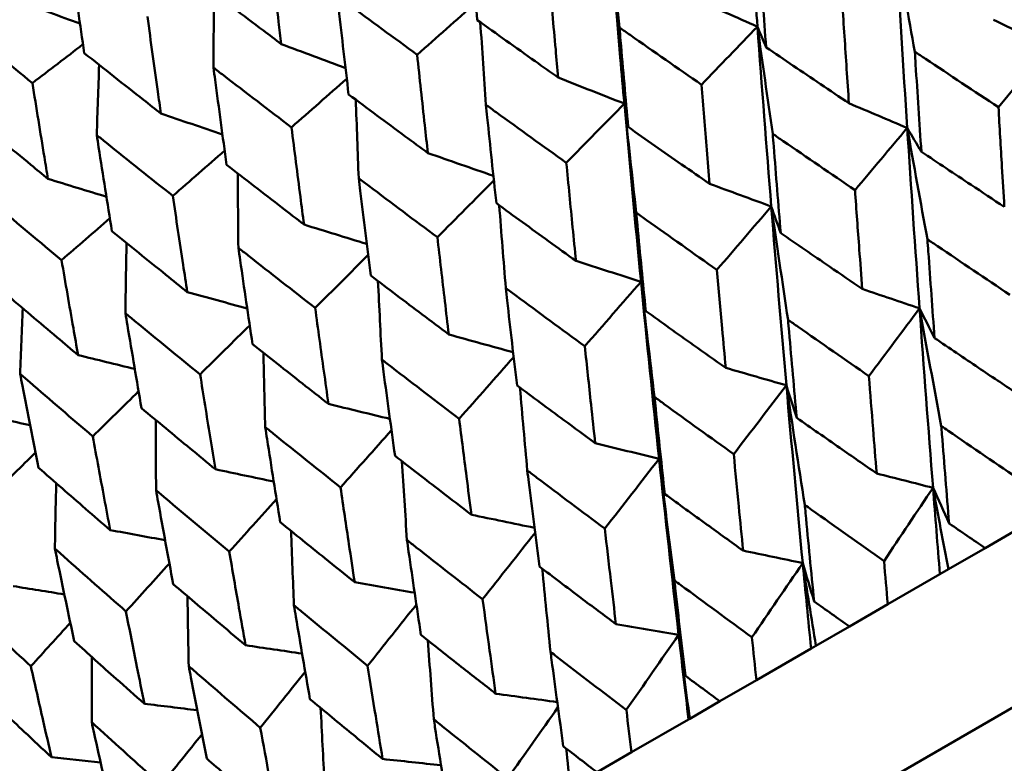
# Model space of a CAD drawing. Header units: millimetres. Extents: x 626 to 2725, y 57 to 2097.
# Tile 49 of 133: x 883.07 to 889.56, y 258.75 to 263.65. Entities that reach past the tile are written whole.
import ezdxf

# ---------------------------------------------------------------- set-up
doc = ezdxf.new("R2010")
doc.units = ezdxf.units.MM
doc.header["$LTSCALE"] = 10
doc.layers.add('Widoczne (ISO)', color=7, linetype='Continuous', lineweight=50)

msp = doc.modelspace()

# ---------------------------------------------------------------- linework, layer by layer
at = {"layer": 'Widoczne (ISO)'}
for p, q in [((914.9312, 273.7383), (883.7543, 255.7383)), ((889.4305, 260.1702), (889.6942, 260.3224)), ((889.4305, 260.1702), (889.1883, 260.0303)), ((889.1329, 259.9983), (888.7888, 259.7997)), ((889.1883, 260.0303), (889.1329, 259.9983)), ((888.5361, 259.6538), (888.7888, 259.7997)), ((888.5361, 259.6538), (888.3153, 259.5263)), ((888.2836, 259.508), (887.923, 259.2998)), ((888.3153, 259.5263), (888.2836, 259.508)), ((887.6824, 259.1609), (887.923, 259.2998)), ((887.6824, 259.1609), (887.4839, 259.0463)), ((887.476, 259.0417), (887.1004, 258.8249)), ((887.4839, 259.0463), (887.476, 259.0417)), ((886.8727, 258.6934), (887.1004, 258.8249))]:
    msp.add_line(p, q, dxfattribs=at)
msp.add_circle((880.3266, 297.6753), 50, dxfattribs=at)
for points, knots in [([(887.8479, 264.7932), (887.8672, 264.4983), (887.8873, 264.2039), (887.9154, 263.808), (887.9227, 263.7061), (887.9302, 263.6041)], [0.3692784, 0.3692784, 0.3692784, 0.3692784, 0.4608442, 0.4608442, 0.492629, 0.492629, 0.492629, 0.492629]), ([(886.0203, 264.3021), (886.0229, 264.2744), (886.0255, 264.2467), (886.0462, 264.0285), (886.0646, 263.8382), (886.0835, 263.648)], [0.06686277, 0.06686277, 0.06686277, 0.06686277, 0.07557848, 0.07557848, 0.13558897, 0.13558897, 0.13558897, 0.13558897]), ([(886.952, 264.276), (886.9758, 263.9836), (887.0003, 263.6918), (887.0346, 263.2995), (887.0435, 263.1984), (887.0525, 263.0975)], [0.3692784, 0.3692784, 0.3692784, 0.3692784, 0.4608442, 0.4608442, 0.492629, 0.492629, 0.492629, 0.492629]), ([(884.7911, 263.4899), (884.7853, 263.5386), (884.7794, 263.5873), (884.7537, 263.8025), (884.7341, 263.9691), (884.7148, 264.1359)], [0.04598621, 0.04598621, 0.04598621, 0.04598621, 0.06155279, 0.06155279, 0.11473062, 0.11473062, 0.11473062, 0.11473062]), ([(887.939, 264.1285), (887.941, 264.1001), (887.943, 264.0718), (887.9587, 263.8515), (887.9727, 263.6597), (887.987, 263.4681)], [0.07138254, 0.07138254, 0.07138254, 0.07138254, 0.08018544, 0.08018544, 0.13983561, 0.13983561, 0.13983561, 0.13983561]), ([(883.3998, 264.0681), (883.4035, 264.042), (883.4072, 264.0159), (883.4377, 263.8031), (883.465, 263.6166), (883.4928, 263.4303)], [0.06241522, 0.06241522, 0.06241522, 0.06241522, 0.0708546, 0.0708546, 0.13127416, 0.13127416, 0.13127416, 0.13127416]), ([(886.617, 263.2685), (886.6113, 263.3304), (886.6056, 263.3923), (886.5857, 263.6101), (886.5718, 263.766), (886.558, 263.922)], [0.04208868, 0.04208868, 0.04208868, 0.04208868, 0.06158988, 0.06158988, 0.11059803, 0.11059803, 0.11059803, 0.11059803]), ([(884.2732, 263.8809), (884.4063, 263.7799), (884.5398, 263.679), (884.7127, 263.5489), (884.7519, 263.5194), (884.7911, 263.4899)], [0.00838421, 0.00838421, 0.00838421, 0.00838421, 0.06155515, 0.06155515, 0.07712864, 0.07712864, 0.07712864, 0.07712864]), ([(885.1605, 263.8057), (885.1636, 263.7783), (885.1667, 263.7509), (885.1911, 263.5348), (885.2129, 263.3464), (885.2351, 263.1582)], [0.06686277, 0.06686277, 0.06686277, 0.06686277, 0.07557848, 0.07557848, 0.13558897, 0.13558897, 0.13558897, 0.13558897]), ([(885.6871, 263.4192), (885.5334, 263.5314), (885.3801, 263.6439), (885.205, 263.7729), (885.1828, 263.7893), (885.1605, 263.8057)], [0.01556037, 0.01556037, 0.01556037, 0.01556037, 0.07555527, 0.07555527, 0.08428623, 0.08428623, 0.08428623, 0.08428623]), ([(888.533, 263.0996), (888.5279, 263.1748), (888.5228, 263.25), (888.5082, 263.4695), (888.4987, 263.6138), (888.4894, 263.7582)], [0.03825175, 0.03825175, 0.03825175, 0.03825175, 0.06160817, 0.06160817, 0.10638617, 0.10638617, 0.10638617, 0.10638617]), ([(883.1509, 263.2329), (883.0053, 263.3511), (882.8602, 263.4696), (882.6953, 263.6049), (882.6751, 263.6215), (882.6549, 263.6381)], [0.01044349, 0.01044349, 0.01044349, 0.01044349, 0.07085106, 0.07085106, 0.07930241, 0.07930241, 0.07930241, 0.07930241]), ([(883.998, 263.032), (883.9911, 263.0801), (883.9843, 263.1283), (883.9544, 263.341), (883.9315, 263.5057), (883.9091, 263.6707)], [0.04598621, 0.04598621, 0.04598621, 0.04598621, 0.06155279, 0.06155279, 0.11473062, 0.11473062, 0.11473062, 0.11473062]), ([(886.0835, 263.648), (886.2103, 263.5573), (886.3374, 263.4668), (886.5155, 263.3404), (886.5663, 263.3044), (886.617, 263.2685)], [0.01259731, 0.01259731, 0.01259731, 0.01259731, 0.06159863, 0.06159863, 0.08110666, 0.08110666, 0.08110666, 0.08110666]), ([(887.0203, 263.598), (887.0227, 263.57), (887.0252, 263.5419), (887.0441, 263.3235), (887.061, 263.1334), (887.0782, 262.9435)], [0.07138254, 0.07138254, 0.07138254, 0.07138254, 0.08018544, 0.08018544, 0.13983561, 0.13983561, 0.13983561, 0.13983561]), ([(887.561, 263.2222), (887.4036, 263.3311), (887.2466, 263.4402), (887.0667, 263.5657), (887.0435, 263.5819), (887.0203, 263.598)], [0.02053386, 0.02053386, 0.02053386, 0.02053386, 0.08016461, 0.08016461, 0.08898694, 0.08898694, 0.08898694, 0.08898694]), ([(883.4928, 263.4303), (883.6226, 263.3274), (883.7527, 263.2246), (883.9214, 263.092), (883.9597, 263.062), (883.998, 263.032)], [0.00838421, 0.00838421, 0.00838421, 0.00838421, 0.06155515, 0.06155515, 0.07712864, 0.07712864, 0.07712864, 0.07712864]), ([(887.987, 263.4681), (888.1063, 263.3873), (888.2258, 263.3065), (888.408, 263.1837), (888.4705, 263.1417), (888.533, 263.0996)], [0.01681985, 0.01681985, 0.01681985, 0.01681985, 0.06159108, 0.06159108, 0.08495433, 0.08495433, 0.08495433, 0.08495433]), ([(888.9672, 263.4392), (888.969, 263.4112), (888.9707, 263.3832), (888.9848, 263.1633), (888.9975, 262.9717), (889.0104, 262.7802)], [0.07597559, 0.07597559, 0.07597559, 0.07597559, 0.08464777, 0.08464777, 0.14401425, 0.14401425, 0.14401425, 0.14401425]), ([(889.5186, 263.0736), (889.3579, 263.1797), (889.1976, 263.286), (889.0141, 263.408), (888.9906, 263.4236), (888.9672, 263.4392)], [0.02530969, 0.02530969, 0.02530969, 0.02530969, 0.08465152, 0.08465152, 0.09334823, 0.09334823, 0.09334823, 0.09334823]), ([(885.7573, 262.7721), (885.7505, 262.8334), (885.7437, 262.8947), (885.7201, 263.1103), (885.7035, 263.2647), (885.6871, 263.4192)], [0.04208868, 0.04208868, 0.04208868, 0.04208868, 0.06158988, 0.06158988, 0.11059803, 0.11059803, 0.11059803, 0.11059803]), ([(884.3443, 263.3345), (884.3479, 263.3074), (884.3515, 263.2802), (884.38, 263.0666), (884.4054, 262.8802), (884.4312, 262.6941)], [0.06686277, 0.06686277, 0.06686277, 0.06686277, 0.07557848, 0.07557848, 0.13558897, 0.13558897, 0.13558897, 0.13558897]), ([(884.8588, 262.941), (884.7086, 263.0552), (884.5589, 263.1697), (884.3878, 263.3011), (884.366, 263.3178), (884.3443, 263.3345)], [0.01556037, 0.01556037, 0.01556037, 0.01556037, 0.07555527, 0.07555527, 0.08428623, 0.08428623, 0.08428623, 0.08428623]), ([(883.2531, 262.602), (883.2452, 262.6495), (883.2374, 262.6971), (883.203, 262.9072), (883.1767, 263.0699), (883.1509, 263.2329)], [0.04598621, 0.04598621, 0.04598621, 0.04598621, 0.06155279, 0.06155279, 0.11473062, 0.11473062, 0.11473062, 0.11473062]), ([(887.6143, 262.5692), (887.6081, 262.6437), (887.6019, 262.7183), (887.584, 262.9359), (887.5724, 263.079), (887.561, 263.2222)], [0.03825175, 0.03825175, 0.03825175, 0.03825175, 0.06160817, 0.06160817, 0.10638617, 0.10638617, 0.10638617, 0.10638617]), ([(885.2351, 263.1582), (885.3592, 263.0659), (885.4836, 262.9738), (885.6579, 262.8452), (885.7076, 262.8086), (885.7573, 262.7721)], [0.01259731, 0.01259731, 0.01259731, 0.01259731, 0.06159863, 0.06159863, 0.08110666, 0.08110666, 0.08110666, 0.08110666]), ([(886.14, 263.0898), (886.1429, 263.062), (886.1458, 263.0342), (886.1683, 262.8179), (886.1884, 262.6296), (886.2088, 262.4415)], [0.07138254, 0.07138254, 0.07138254, 0.07138254, 0.08018544, 0.08018544, 0.13983561, 0.13983561, 0.13983561, 0.13983561]), ([(886.6701, 262.7078), (886.5157, 262.8185), (886.3618, 262.9294), (886.1855, 263.0569), (886.1627, 263.0734), (886.14, 263.0898)], [0.02053386, 0.02053386, 0.02053386, 0.02053386, 0.08016461, 0.08016461, 0.08898694, 0.08898694, 0.08898694, 0.08898694]), ([(889.557, 262.4175), (889.5518, 262.5051), (889.5465, 262.5926), (889.5337, 262.8113), (889.5261, 262.9424), (889.5186, 263.0736)], [0.03448054, 0.03448054, 0.03448054, 0.03448054, 0.06157222, 0.06157222, 0.10209717, 0.10209717, 0.10209717, 0.10209717]), ([(882.7616, 263.0081), (882.8878, 262.9031), (883.0144, 262.7984), (883.1786, 262.6632), (883.2158, 262.6325), (883.2531, 262.602)], [0.00838421, 0.00838421, 0.00838421, 0.00838421, 0.06155515, 0.06155515, 0.07712864, 0.07712864, 0.07712864, 0.07712864]), ([(884.9411, 262.3008), (884.9331, 262.3615), (884.9252, 262.4222), (884.8976, 262.6354), (884.8781, 262.7881), (884.8588, 262.941)], [0.04208868, 0.04208868, 0.04208868, 0.04208868, 0.06158988, 0.06158988, 0.11059803, 0.11059803, 0.11059803, 0.11059803]), ([(887.0782, 262.9435), (887.1953, 262.8613), (887.3126, 262.7793), (887.4915, 262.6546), (887.5529, 262.6119), (887.6143, 262.5692)], [0.01681985, 0.01681985, 0.01681985, 0.01681985, 0.06159108, 0.06159108, 0.08495433, 0.08495433, 0.08495433, 0.08495433]), ([(883.5749, 262.8902), (883.5791, 262.8635), (883.5832, 262.8367), (883.6161, 262.6255), (883.6453, 262.4414), (883.6749, 262.2575)], [0.06686277, 0.06686277, 0.06686277, 0.06686277, 0.07557848, 0.07557848, 0.13558897, 0.13558897, 0.13558897, 0.13558897]), ([(884.0765, 262.4893), (883.93, 262.6057), (883.784, 262.7223), (883.6173, 262.8562), (883.5961, 262.8732), (883.5749, 262.8902)], [0.01556037, 0.01556037, 0.01556037, 0.01556037, 0.07555527, 0.07555527, 0.08428623, 0.08428623, 0.08428623, 0.08428623]), ([(888.0306, 262.8985), (888.0328, 262.8707), (888.035, 262.8429), (888.0522, 262.6248), (888.0675, 262.4348), (888.0832, 262.2449)], [0.07597559, 0.07597559, 0.07597559, 0.07597559, 0.08464777, 0.08464777, 0.14401425, 0.14401425, 0.14401425, 0.14401425]), ([(888.5729, 262.5276), (888.4148, 262.6352), (888.2571, 262.743), (888.0767, 262.8668), (888.0536, 262.8826), (888.0306, 262.8985)], [0.02530969, 0.02530969, 0.02530969, 0.02530969, 0.08465152, 0.08465152, 0.09334823, 0.09334823, 0.09334823, 0.09334823]), ([(889.0104, 262.7802), (889.1193, 262.7076), (889.2284, 262.6351), (889.4107, 262.5143), (889.4838, 262.4659), (889.557, 262.4175)], [0.02104899, 0.02104899, 0.02104899, 0.02104899, 0.0615671, 0.0615671, 0.08866561, 0.08866561, 0.08866561, 0.08866561]), ([(884.4312, 262.6941), (884.5524, 262.6001), (884.6738, 262.5063), (884.844, 262.3753), (884.8925, 262.3381), (884.9411, 262.3008)], [0.01259731, 0.01259731, 0.01259731, 0.01259731, 0.06159863, 0.06159863, 0.08110666, 0.08110666, 0.08110666, 0.08110666]), ([(886.734, 262.061), (886.7266, 262.1348), (886.7191, 262.2086), (886.6977, 262.4242), (886.6838, 262.5659), (886.6701, 262.7078)], [0.03825175, 0.03825175, 0.03825175, 0.03825175, 0.06160817, 0.06160817, 0.10638617, 0.10638617, 0.10638617, 0.10638617]), ([(885.3016, 262.6058), (885.305, 262.5782), (885.3084, 262.5507), (885.3349, 262.3366), (885.3583, 262.1504), (885.3822, 261.9643)], [0.07138254, 0.07138254, 0.07138254, 0.07138254, 0.08018544, 0.08018544, 0.13983561, 0.13983561, 0.13983561, 0.13983561]), ([(885.8201, 262.2171), (885.6691, 262.3297), (885.5185, 262.4425), (885.3461, 262.5723), (885.3238, 262.589), (885.3016, 262.6058)], [0.02053386, 0.02053386, 0.02053386, 0.02053386, 0.08016461, 0.08016461, 0.08898694, 0.08898694, 0.08898694, 0.08898694]), ([(888.6205, 261.8768), (888.614, 261.9636), (888.6075, 262.0505), (888.5916, 262.2674), (888.5821, 262.3975), (888.5729, 262.5276)], [0.03448054, 0.03448054, 0.03448054, 0.03448054, 0.06157222, 0.06157222, 0.10209717, 0.10209717, 0.10209717, 0.10209717]), ([(883.3432, 262.066), (883.2007, 262.1846), (883.0587, 262.3036), (882.8965, 262.4401), (882.8759, 262.4574), (882.8553, 262.4748)], [0.01556037, 0.01556037, 0.01556037, 0.01556037, 0.07555527, 0.07555527, 0.08428623, 0.08428623, 0.08428623, 0.08428623]), ([(884.1717, 261.8566), (884.1625, 261.9166), (884.1533, 261.9765), (884.1214, 262.1873), (884.0988, 262.3382), (884.0765, 262.4893)], [0.04208868, 0.04208868, 0.04208868, 0.04208868, 0.06158988, 0.06158988, 0.11059803, 0.11059803, 0.11059803, 0.11059803]), ([(886.2088, 262.4415), (886.3235, 262.358), (886.4384, 262.2745), (886.6137, 262.1478), (886.6738, 262.1044), (886.734, 262.061)], [0.01681985, 0.01681985, 0.01681985, 0.01681985, 0.06159108, 0.06159108, 0.08495433, 0.08495433, 0.08495433, 0.08495433]), ([(887.1306, 262.3789), (887.1333, 262.3513), (887.1359, 262.3238), (887.1565, 262.1077), (887.1749, 261.9194), (887.1936, 261.7313)], [0.07597559, 0.07597559, 0.07597559, 0.07597559, 0.08464777, 0.08464777, 0.14401425, 0.14401425, 0.14401425, 0.14401425]), ([(887.6628, 262.0022), (887.5077, 262.1115), (887.3529, 262.221), (887.1759, 262.3467), (887.1533, 262.3628), (887.1306, 262.3789)], [0.02530969, 0.02530969, 0.02530969, 0.02530969, 0.08465152, 0.08465152, 0.09334823, 0.09334823, 0.09334823, 0.09334823]), ([(883.6749, 262.2575), (883.7929, 262.1617), (883.9112, 262.066), (884.0771, 261.9325), (884.1244, 261.8946), (884.1717, 261.8566)], [0.01259731, 0.01259731, 0.01259731, 0.01259731, 0.06159863, 0.06159863, 0.08110666, 0.08110666, 0.08110666, 0.08110666]), ([(885.8956, 261.5769), (885.8868, 261.65), (885.8781, 261.7231), (885.8527, 261.9363), (885.8363, 262.0767), (885.8201, 262.2171)], [0.03825175, 0.03825175, 0.03825175, 0.03825175, 0.06160817, 0.06160817, 0.10638617, 0.10638617, 0.10638617, 0.10638617]), ([(888.0832, 262.2449), (888.1902, 262.1712), (888.2975, 262.0976), (888.4766, 261.975), (888.5485, 261.9258), (888.6205, 261.8768)], [0.02104899, 0.02104899, 0.02104899, 0.02104899, 0.0615671, 0.0615671, 0.08866561, 0.08866561, 0.08866561, 0.08866561]), ([(889.0502, 262.2038), (889.0521, 262.177), (889.054, 262.1502), (889.0695, 261.933), (889.0834, 261.7429), (889.0976, 261.5529)], [0.0806421, 0.0806421, 0.0806421, 0.0806421, 0.08897282, 0.08897282, 0.14811965, 0.14811965, 0.14811965, 0.14811965]), ([(889.5927, 261.8387), (889.4339, 261.9451), (889.2755, 262.0517), (889.095, 262.1736), (889.0726, 262.1887), (889.0502, 262.2038)], [0.02983351, 0.02983351, 0.02983351, 0.02983351, 0.0889495, 0.0889495, 0.09731113, 0.09731113, 0.09731113, 0.09731113]), ([(884.5084, 262.1478), (884.5124, 262.1206), (884.5163, 262.0934), (884.5469, 261.8817), (884.5741, 261.6976), (884.6017, 261.5137)], [0.07138254, 0.07138254, 0.07138254, 0.07138254, 0.08018544, 0.08018544, 0.13983561, 0.13983561, 0.13983561, 0.13983561]), ([(885.0145, 261.752), (884.867, 261.8666), (884.72, 261.9815), (884.5518, 262.1137), (884.5301, 262.1308), (884.5084, 262.1478)], [0.02053386, 0.02053386, 0.02053386, 0.02053386, 0.08016461, 0.08016461, 0.08898694, 0.08898694, 0.08898694, 0.08898694]), ([(883.4521, 261.4412), (883.4416, 261.5004), (883.4311, 261.5596), (883.3946, 261.7677), (883.3687, 261.9167), (883.3432, 262.066)], [0.04208868, 0.04208868, 0.04208868, 0.04208868, 0.06158988, 0.06158988, 0.11059803, 0.11059803, 0.11059803, 0.11059803]), ([(887.7205, 261.3572), (887.7126, 261.4432), (887.7048, 261.5293), (887.6855, 261.7443), (887.6741, 261.8732), (887.6628, 262.0022)], [0.03448054, 0.03448054, 0.03448054, 0.03448054, 0.06157222, 0.06157222, 0.10209717, 0.10209717, 0.10209717, 0.10209717]), ([(885.3822, 261.9643), (885.4943, 261.8792), (885.6066, 261.7943), (885.778, 261.6653), (885.8368, 261.6211), (885.8956, 261.5769)], [0.01681985, 0.01681985, 0.01681985, 0.01681985, 0.06159108, 0.06159108, 0.08495433, 0.08495433, 0.08495433, 0.08495433]), ([(886.2709, 261.8825), (886.274, 261.8552), (886.2771, 261.828), (886.3014, 261.6141), (886.3231, 261.4276), (886.3451, 261.2415)], [0.07597559, 0.07597559, 0.07597559, 0.07597559, 0.08464777, 0.08464777, 0.14401425, 0.14401425, 0.14401425, 0.14401425]), ([(886.792, 261.4994), (886.6401, 261.6106), (886.4885, 261.7219), (886.3152, 261.8498), (886.293, 261.8661), (886.2709, 261.8825)], [0.02530969, 0.02530969, 0.02530969, 0.02530969, 0.08465152, 0.08465152, 0.09334823, 0.09334823, 0.09334823, 0.09334823]), ([(882.9693, 261.8501), (883.0839, 261.7523), (883.1989, 261.6548), (883.3601, 261.5186), (883.4061, 261.4799), (883.4521, 261.4412)], [0.01259731, 0.01259731, 0.01259731, 0.01259731, 0.06159863, 0.06159863, 0.08110666, 0.08110666, 0.08110666, 0.08110666]), ([(885.1024, 261.119), (885.0922, 261.1912), (885.082, 261.2635), (885.0525, 261.4743), (885.0334, 261.6131), (885.0145, 261.752)], [0.03825175, 0.03825175, 0.03825175, 0.03825175, 0.06160817, 0.06160817, 0.10638617, 0.10638617, 0.10638617, 0.10638617]), ([(883.7636, 261.7178), (883.7681, 261.6909), (883.7726, 261.664), (883.8077, 261.4549), (883.8388, 261.273), (883.8703, 261.0914)], [0.07138254, 0.07138254, 0.07138254, 0.07138254, 0.08018544, 0.08018544, 0.13983561, 0.13983561, 0.13983561, 0.13983561]), ([(884.2564, 261.3143), (884.1127, 261.4311), (883.9696, 261.5483), (883.8058, 261.683), (883.7847, 261.7004), (883.7636, 261.7178)], [0.02053386, 0.02053386, 0.02053386, 0.02053386, 0.08016461, 0.08016461, 0.08898694, 0.08898694, 0.08898694, 0.08898694]), ([(887.1936, 261.7313), (887.2986, 261.6564), (887.4037, 261.5816), (887.5794, 261.457), (887.6499, 261.4071), (887.7205, 261.3572)], [0.02104899, 0.02104899, 0.02104899, 0.02104899, 0.0615671, 0.0615671, 0.08866561, 0.08866561, 0.08866561, 0.08866561]), ([(888.1315, 261.6734), (888.1338, 261.6468), (888.1361, 261.6202), (888.1548, 261.4049), (888.1716, 261.2164), (888.1887, 261.0281)], [0.0806421, 0.0806421, 0.0806421, 0.0806421, 0.08897282, 0.08897282, 0.14811965, 0.14811965, 0.14811965, 0.14811965]), ([(888.6644, 261.3028), (888.5084, 261.4108), (888.3527, 261.519), (888.1754, 261.6427), (888.1535, 261.658), (888.1315, 261.6734)], [0.02983351, 0.02983351, 0.02983351, 0.02983351, 0.0889495, 0.0889495, 0.09731113, 0.09731113, 0.09731113, 0.09731113]), ([(889.0976, 261.5529), (889.1942, 261.4876), (889.2909, 261.4224), (889.47, 261.302), (889.5522, 261.2468), (889.6346, 261.1917)], [0.02528165, 0.02528165, 0.02528165, 0.02528165, 0.06150593, 0.06150593, 0.09223152, 0.09223152, 0.09223152, 0.09223152]), ([(884.6017, 261.5137), (884.711, 261.427), (884.8205, 261.3405), (884.9876, 261.209), (885.045, 261.164), (885.1024, 261.119)], [0.01681985, 0.01681985, 0.01681985, 0.01681985, 0.06159108, 0.06159108, 0.08495433, 0.08495433, 0.08495433, 0.08495433]), ([(886.8607, 260.8608), (886.8514, 260.946), (886.8421, 261.0312), (886.8191, 261.244), (886.8055, 261.3717), (886.792, 261.4994)], [0.03448054, 0.03448054, 0.03448054, 0.03448054, 0.06157222, 0.06157222, 0.10209717, 0.10209717, 0.10209717, 0.10209717]), ([(885.4547, 261.4113), (885.4583, 261.3843), (885.4619, 261.3573), (885.4903, 261.1457), (885.5155, 260.9614), (885.5411, 260.7772)], [0.07597559, 0.07597559, 0.07597559, 0.07597559, 0.08464777, 0.08464777, 0.14401425, 0.14401425, 0.14401425, 0.14401425]), ([(885.9639, 261.0213), (885.8154, 261.1344), (885.6673, 261.2477), (885.4979, 261.378), (885.4763, 261.3946), (885.4547, 261.4113)], [0.02530969, 0.02530969, 0.02530969, 0.02530969, 0.08465152, 0.08465152, 0.09334823, 0.09334823, 0.09334823, 0.09334823]), ([(883.07, 261.3173), (883.0751, 261.2908), (883.0802, 261.2642), (883.12, 261.0579), (883.1553, 260.8784), (883.191, 260.6992)], [0.07138254, 0.07138254, 0.07138254, 0.07138254, 0.08018544, 0.08018544, 0.13983561, 0.13983561, 0.13983561, 0.13983561]), ([(883.5487, 260.9057), (883.4092, 261.0249), (883.2701, 261.1444), (883.111, 261.2819), (883.0905, 261.2996), (883.07, 261.3173)], [0.02053386, 0.02053386, 0.02053386, 0.02053386, 0.08016461, 0.08016461, 0.08898694, 0.08898694, 0.08898694, 0.08898694]), ([(884.3576, 260.6889), (884.3458, 260.7603), (884.3341, 260.8316), (884.3002, 261.04), (884.2781, 261.177), (884.2564, 261.3143)], [0.03825175, 0.03825175, 0.03825175, 0.03825175, 0.06160817, 0.06160817, 0.10638617, 0.10638617, 0.10638617, 0.10638617]), ([(888.7159, 260.6613), (888.7078, 260.7593), (888.6999, 260.8573), (888.6827, 261.0711), (888.6735, 261.1869), (888.6644, 261.3028)], [0.03078053, 0.03078053, 0.03078053, 0.03078053, 0.06149921, 0.06149921, 0.09773041, 0.09773041, 0.09773041, 0.09773041]), ([(886.3451, 261.2415), (886.4478, 261.1652), (886.5507, 261.0891), (886.7226, 260.9623), (886.7917, 260.9115), (886.8607, 260.8608)], [0.02104899, 0.02104899, 0.02104899, 0.02104899, 0.0615671, 0.0615671, 0.08866561, 0.08866561, 0.08866561, 0.08866561]), ([(887.2512, 261.1651), (887.254, 261.1388), (887.2567, 261.1125), (887.279, 260.8993), (887.2989, 260.7126), (887.3191, 260.5261)], [0.0806421, 0.0806421, 0.0806421, 0.0806421, 0.08897282, 0.08897282, 0.14811965, 0.14811965, 0.14811965, 0.14811965]), ([(887.7737, 260.7885), (887.6207, 260.8982), (887.468, 261.0082), (887.2943, 261.134), (887.2728, 261.1496), (887.2512, 261.1651)], [0.02983351, 0.02983351, 0.02983351, 0.02983351, 0.0889495, 0.0889495, 0.09731113, 0.09731113, 0.09731113, 0.09731113]), ([(883.8703, 261.0914), (883.9766, 261.003), (884.0832, 260.9148), (884.2458, 260.7807), (884.3017, 260.7348), (884.3576, 260.6889)], [0.01681985, 0.01681985, 0.01681985, 0.01681985, 0.06159108, 0.06159108, 0.08495433, 0.08495433, 0.08495433, 0.08495433]), ([(888.1887, 261.0281), (888.2835, 260.9618), (888.3785, 260.8955), (888.5542, 260.7733), (888.635, 260.7172), (888.7159, 260.6613)], [0.02528165, 0.02528165, 0.02528165, 0.02528165, 0.06150593, 0.06150593, 0.09223152, 0.09223152, 0.09223152, 0.09223152]), ([(884.6853, 260.9671), (884.6894, 260.9404), (884.6936, 260.9137), (884.7263, 260.7046), (884.7553, 260.5224), (884.7847, 260.3405)], [0.07597559, 0.07597559, 0.07597559, 0.07597559, 0.08464777, 0.08464777, 0.14401425, 0.14401425, 0.14401425, 0.14401425]), ([(885.1817, 260.5697), (885.0369, 260.685), (884.8925, 260.8004), (884.7274, 260.9331), (884.7064, 260.9501), (884.6853, 260.9671)], [0.02530969, 0.02530969, 0.02530969, 0.02530969, 0.08465152, 0.08465152, 0.09334823, 0.09334823, 0.09334823, 0.09334823]), ([(886.0445, 260.3896), (886.0336, 260.4738), (886.0227, 260.5581), (885.9957, 260.7686), (885.9797, 260.8949), (885.9639, 261.0213)], [0.03448054, 0.03448054, 0.03448054, 0.03448054, 0.06157222, 0.06157222, 0.10209717, 0.10209717, 0.10209717, 0.10209717]), ([(889.674, 260.6101), (889.5112, 260.7209), (889.3487, 260.8319), (889.1717, 260.9533), (889.1567, 260.9635), (889.1418, 260.9738)], [0.0297954, 0.0297954, 0.0297954, 0.0297954, 0.09092493, 0.09092493, 0.09655955, 0.09655955, 0.09655955, 0.09655955]), ([(889.1418, 260.9738), (889.1432, 260.9559), (889.1446, 260.9379), (889.1614, 260.7239), (889.1771, 260.5281), (889.1931, 260.3325)], [0.0853813, 0.0853813, 0.0853813, 0.0853813, 0.09097809, 0.09097809, 0.15214536, 0.15214536, 0.15214536, 0.15214536]), ([(883.664, 260.2885), (883.6506, 260.3589), (883.6373, 260.4293), (883.5987, 260.635), (883.5736, 260.7703), (883.5487, 260.9057)], [0.03825175, 0.03825175, 0.03825175, 0.03825175, 0.06160817, 0.06160817, 0.10638617, 0.10638617, 0.10638617, 0.10638617]), ([(885.5411, 260.7772), (885.6413, 260.6996), (885.7417, 260.6221), (885.9097, 260.4929), (885.9771, 260.4412), (886.0445, 260.3896)], [0.02104899, 0.02104899, 0.02104899, 0.02104899, 0.0615671, 0.0615671, 0.08866561, 0.08866561, 0.08866561, 0.08866561]), ([(887.8356, 260.153), (887.8259, 260.2501), (887.8163, 260.3472), (887.7957, 260.559), (887.7846, 260.6737), (887.7737, 260.7885)], [0.03078053, 0.03078053, 0.03078053, 0.03078053, 0.06149921, 0.06149921, 0.09773041, 0.09773041, 0.09773041, 0.09773041]), ([(883.191, 260.6992), (883.2942, 260.609), (883.3976, 260.5189), (883.5555, 260.3822), (883.6097, 260.3353), (883.664, 260.2885)], [0.01681985, 0.01681985, 0.01681985, 0.01681985, 0.06159108, 0.06159108, 0.08495433, 0.08495433, 0.08495433, 0.08495433]), ([(886.4128, 260.6811), (886.416, 260.655), (886.4193, 260.629), (886.4454, 260.418), (886.4687, 260.2332), (886.4924, 260.0488)], [0.0806421, 0.0806421, 0.0806421, 0.0806421, 0.08897282, 0.08897282, 0.14811965, 0.14811965, 0.14811965, 0.14811965]), ([(886.9239, 260.2979), (886.7742, 260.4095), (886.6249, 260.5214), (886.4549, 260.6494), (886.4339, 260.6652), (886.4128, 260.6811)], [0.02983351, 0.02983351, 0.02983351, 0.02983351, 0.0889495, 0.0889495, 0.09731113, 0.09731113, 0.09731113, 0.09731113]), ([(883.9657, 260.5516), (883.9704, 260.5253), (883.9752, 260.499), (884.0124, 260.2925), (884.0454, 260.1126), (884.0789, 259.933)], [0.07597559, 0.07597559, 0.07597559, 0.07597559, 0.08464777, 0.08464777, 0.14401425, 0.14401425, 0.14401425, 0.14401425]), ([(884.4486, 260.1465), (884.3076, 260.2639), (884.1672, 260.3817), (884.0067, 260.517), (883.9862, 260.5343), (883.9657, 260.5516)], [0.02530969, 0.02530969, 0.02530969, 0.02530969, 0.08465152, 0.08465152, 0.09334823, 0.09334823, 0.09334823, 0.09334823]), ([(885.2751, 259.9454), (885.2624, 260.0286), (885.2498, 260.1119), (885.2186, 260.32), (885.2, 260.4448), (885.1817, 260.5697)], [0.03448054, 0.03448054, 0.03448054, 0.03448054, 0.06157222, 0.06157222, 0.10209717, 0.10209717, 0.10209717, 0.10209717]), ([(887.3191, 260.5261), (887.412, 260.4586), (887.505, 260.3913), (887.6772, 260.2669), (887.7563, 260.2099), (887.8356, 260.153)], [0.02528165, 0.02528165, 0.02528165, 0.02528165, 0.06150593, 0.06150593, 0.09223152, 0.09223152, 0.09223152, 0.09223152]), ([(888.7642, 260.0848), (888.6043, 260.1973), (888.4449, 260.31), (888.2712, 260.4334), (888.2565, 260.4438), (888.2419, 260.4542)], [0.0297954, 0.0297954, 0.0297954, 0.0297954, 0.09092493, 0.09092493, 0.09655955, 0.09655955, 0.09655955, 0.09655955]), ([(888.2419, 260.4542), (888.2435, 260.4364), (888.2452, 260.4187), (888.2654, 260.2066), (888.2842, 260.0126), (888.3034, 259.8188)], [0.0853813, 0.0853813, 0.0853813, 0.0853813, 0.09097809, 0.09097809, 0.15214536, 0.15214536, 0.15214536, 0.15214536]), ([(884.7847, 260.3405), (884.8823, 260.2614), (884.9801, 260.1823), (885.1437, 260.0507), (885.2094, 259.998), (885.2751, 259.9454)], [0.02104899, 0.02104899, 0.02104899, 0.02104899, 0.0615671, 0.0615671, 0.08866561, 0.08866561, 0.08866561, 0.08866561]), ([(889.1931, 260.3325), (889.1936, 260.3322), (889.1941, 260.3318), (889.2731, 260.2777), (889.3518, 260.2239), (889.4305, 260.1702)], [0.02951568, 0.02951568, 0.02951568, 0.02951568, 0.02969929, 0.02969929, 0.05939589, 0.05939589, 0.05939589, 0.05939589]), ([(886.9972, 259.669), (886.9858, 259.765), (886.9744, 259.8611), (886.9499, 260.0707), (886.9368, 260.1843), (886.9239, 260.2979)], [0.03078053, 0.03078053, 0.03078053, 0.03078053, 0.06149921, 0.06149921, 0.09773041, 0.09773041, 0.09773041, 0.09773041]), ([(885.6196, 260.2232), (885.6234, 260.1974), (885.6271, 260.1716), (885.6573, 259.963), (885.6843, 259.7804), (885.7116, 259.598)], [0.0806421, 0.0806421, 0.0806421, 0.0806421, 0.08897282, 0.08897282, 0.14811965, 0.14811965, 0.14811965, 0.14811965]), ([(886.1184, 259.8329), (885.9723, 259.9465), (885.8265, 260.0605), (885.6607, 260.1908), (885.6402, 260.207), (885.6196, 260.2232)], [0.02983351, 0.02983351, 0.02983351, 0.02983351, 0.0889495, 0.0889495, 0.09731113, 0.09731113, 0.09731113, 0.09731113]), ([(883.2988, 260.1666), (883.3041, 260.1406), (883.3095, 260.1146), (883.3516, 259.9109), (883.3888, 259.7335), (883.4265, 259.5564)], [0.07597559, 0.07597559, 0.07597559, 0.07597559, 0.08464777, 0.08464777, 0.14401425, 0.14401425, 0.14401425, 0.14401425]), ([(883.7674, 259.7532), (883.6306, 259.873), (883.4943, 259.9932), (883.3386, 260.1313), (883.3187, 260.1489), (883.2988, 260.1666)], [0.02530969, 0.02530969, 0.02530969, 0.02530969, 0.08465152, 0.08465152, 0.09334823, 0.09334823, 0.09334823, 0.09334823]), ([(884.5556, 259.5299), (884.541, 259.6121), (884.5266, 259.6944), (884.4908, 259.8998), (884.4696, 260.0231), (884.4486, 260.1465)], [0.03448054, 0.03448054, 0.03448054, 0.03448054, 0.06157222, 0.06157222, 0.10209717, 0.10209717, 0.10209717, 0.10209717]), ([(888.7888, 259.7997), (888.7805, 259.8941), (888.7724, 259.9885), (888.7643, 260.0837), (888.7642, 260.0842), (888.7642, 260.0848)], [0, 0, 0, 0, 0.02969567, 0.02969567, 0.02988021, 0.02988021, 0.02988021, 0.02988021]), ([(886.4924, 260.0488), (886.5831, 259.9801), (886.674, 259.9115), (886.8423, 259.7849), (886.9197, 259.7269), (886.9972, 259.669)], [0.02528165, 0.02528165, 0.02528165, 0.02528165, 0.06150593, 0.06150593, 0.09223152, 0.09223152, 0.09223152, 0.09223152]), ([(884.0789, 259.933), (884.1737, 259.8523), (884.2688, 259.7717), (884.4278, 259.6374), (884.4916, 259.5836), (884.5556, 259.5299)], [0.02104899, 0.02104899, 0.02104899, 0.02104899, 0.0615671, 0.0615671, 0.08866561, 0.08866561, 0.08866561, 0.08866561]), ([(887.8935, 259.5822), (887.737, 259.6965), (887.5808, 259.8112), (887.4108, 259.9366), (887.3964, 259.9472), (887.3821, 259.9578)], [0.0297954, 0.0297954, 0.0297954, 0.0297954, 0.09092493, 0.09092493, 0.09655955, 0.09655955, 0.09655955, 0.09655955]), ([(887.3821, 259.9578), (887.3841, 259.9402), (887.3861, 259.9226), (887.4099, 259.7127), (887.4321, 259.5206), (887.4547, 259.3288)], [0.0853813, 0.0853813, 0.0853813, 0.0853813, 0.09097809, 0.09097809, 0.15214536, 0.15214536, 0.15214536, 0.15214536]), ([(883.1408, 259.3914), (883.0083, 259.5138), (882.8764, 259.6364), (882.7257, 259.7774), (882.7064, 259.7954), (882.6872, 259.8135)], [0.02530969, 0.02530969, 0.02530969, 0.02530969, 0.08465152, 0.08465152, 0.09334823, 0.09334823, 0.09334823, 0.09334823]), ([(886.204, 259.211), (886.1907, 259.306), (886.1775, 259.401), (886.1489, 259.6083), (886.1336, 259.7205), (886.1184, 259.8329)], [0.03078053, 0.03078053, 0.03078053, 0.03078053, 0.06149921, 0.06149921, 0.09773041, 0.09773041, 0.09773041, 0.09773041]), ([(888.3034, 259.8188), (888.3038, 259.8184), (888.3043, 259.8181), (888.3818, 259.763), (888.4589, 259.7084), (888.5361, 259.6538)], [0.02951568, 0.02951568, 0.02951568, 0.02951568, 0.02969929, 0.02969929, 0.05939589, 0.05939589, 0.05939589, 0.05939589]), ([(883.8887, 259.1449), (883.8722, 259.226), (883.8559, 259.3071), (883.8153, 259.5098), (883.7912, 259.6314), (883.7674, 259.7532)], [0.03448054, 0.03448054, 0.03448054, 0.03448054, 0.06157222, 0.06157222, 0.10209717, 0.10209717, 0.10209717, 0.10209717]), ([(884.8748, 259.7931), (884.879, 259.7677), (884.8833, 259.7422), (884.918, 259.5361), (884.9488, 259.3557), (884.9801, 259.1756)], [0.0806421, 0.0806421, 0.0806421, 0.0806421, 0.08897282, 0.08897282, 0.14811965, 0.14811965, 0.14811965, 0.14811965]), ([(885.3605, 259.3953), (885.2181, 259.5111), (885.0762, 259.6273), (884.9148, 259.7602), (884.8948, 259.7766), (884.8748, 259.7931)], [0.02983351, 0.02983351, 0.02983351, 0.02983351, 0.0889495, 0.0889495, 0.09731113, 0.09731113, 0.09731113, 0.09731113]), ([(883.4265, 259.5564), (883.5184, 259.4739), (883.6106, 259.3916), (883.7648, 259.2546), (883.8267, 259.1997), (883.8887, 259.1449)], [0.02104899, 0.02104899, 0.02104899, 0.02104899, 0.0615671, 0.0615671, 0.08866561, 0.08866561, 0.08866561, 0.08866561]), ([(885.7116, 259.598), (885.8001, 259.528), (885.8888, 259.4581), (886.0529, 259.3292), (886.1284, 259.2701), (886.204, 259.211)], [0.02528165, 0.02528165, 0.02528165, 0.02528165, 0.06150593, 0.06150593, 0.09223152, 0.09223152, 0.09223152, 0.09223152]), ([(887.923, 259.2998), (887.9132, 259.3933), (887.9034, 259.4868), (887.8937, 259.581), (887.8936, 259.5816), (887.8935, 259.5822)], [0, 0, 0, 0, 0.02969567, 0.02969567, 0.02988021, 0.02988021, 0.02988021, 0.02988021]), ([(887.0656, 259.1042), (886.9126, 259.2206), (886.76, 259.3373), (886.5939, 259.465), (886.5799, 259.4758), (886.5659, 259.4866)], [0.0297954, 0.0297954, 0.0297954, 0.0297954, 0.09092493, 0.09092493, 0.09655955, 0.09655955, 0.09655955, 0.09655955]), ([(886.5659, 259.4866), (886.5682, 259.4692), (886.5705, 259.4518), (886.5983, 259.2441), (886.6241, 259.0542), (886.6504, 258.8645)], [0.0853813, 0.0853813, 0.0853813, 0.0853813, 0.09097809, 0.09097809, 0.15214536, 0.15214536, 0.15214536, 0.15214536]), ([(883.2771, 258.7918), (883.2586, 258.8717), (883.2402, 258.9517), (883.1947, 259.1515), (883.1676, 259.2714), (883.1408, 259.3914)], [0.03448054, 0.03448054, 0.03448054, 0.03448054, 0.06157222, 0.06157222, 0.10209717, 0.10209717, 0.10209717, 0.10209717]), ([(884.1812, 259.3927), (884.186, 259.3675), (884.1909, 259.3424), (884.2302, 259.139), (884.2651, 258.961), (884.3005, 258.7833)], [0.0806421, 0.0806421, 0.0806421, 0.0806421, 0.08897282, 0.08897282, 0.14811965, 0.14811965, 0.14811965, 0.14811965]), ([(884.6531, 258.9868), (884.5147, 259.105), (884.3769, 259.2235), (884.22, 259.3591), (884.2006, 259.3759), (884.1812, 259.3927)], [0.02983351, 0.02983351, 0.02983351, 0.02983351, 0.0889495, 0.0889495, 0.09731113, 0.09731113, 0.09731113, 0.09731113]), ([(885.4591, 258.781), (885.4438, 258.8748), (885.4286, 258.9686), (885.3956, 259.1734), (885.378, 259.2843), (885.3605, 259.3953)], [0.03078053, 0.03078053, 0.03078053, 0.03078053, 0.06149921, 0.06149921, 0.09773041, 0.09773041, 0.09773041, 0.09773041]), ([(887.4547, 259.3288), (887.4551, 259.3285), (887.4556, 259.3281), (887.5314, 259.2721), (887.6068, 259.2164), (887.6824, 259.1609)], [0.02951568, 0.02951568, 0.02951568, 0.02951568, 0.02969929, 0.02969929, 0.05939589, 0.05939589, 0.05939589, 0.05939589]), ([(882.83, 259.212), (882.9189, 259.1278), (883.008, 259.0438), (883.1572, 258.9038), (883.2171, 258.8477), (883.2771, 258.7918)], [0.02104899, 0.02104899, 0.02104899, 0.02104899, 0.0615671, 0.0615671, 0.08866561, 0.08866561, 0.08866561, 0.08866561]), ([(884.9801, 259.1756), (885.0661, 259.1042), (885.1524, 259.033), (885.3121, 258.9014), (885.3856, 258.8412), (885.4591, 258.781)], [0.02528165, 0.02528165, 0.02528165, 0.02528165, 0.06150593, 0.06150593, 0.09223152, 0.09223152, 0.09223152, 0.09223152]), ([(887.1004, 258.8249), (887.0888, 258.9173), (887.0772, 259.0099), (887.0658, 259.103), (887.0657, 259.1036), (887.0656, 259.1042)], [0, 0, 0, 0, 0.02969567, 0.02969567, 0.02988021, 0.02988021, 0.02988021, 0.02988021]), ([(883.5416, 259.0234), (883.5471, 258.9986), (883.5525, 258.9739), (883.5967, 258.7733), (883.6359, 258.5978), (883.6756, 258.4225)], [0.0806421, 0.0806421, 0.0806421, 0.0806421, 0.08897282, 0.08897282, 0.14811965, 0.14811965, 0.14811965, 0.14811965]), ([(883.999, 258.6092), (883.8648, 258.7298), (883.7312, 258.8507), (883.5793, 258.9891), (883.5604, 259.0063), (883.5416, 259.0234)], [0.02983351, 0.02983351, 0.02983351, 0.02983351, 0.0889495, 0.0889495, 0.09731113, 0.09731113, 0.09731113, 0.09731113]), ([(886.2837, 258.6527), (886.1345, 258.7713), (885.9857, 258.8902), (885.8238, 259.0204), (885.8101, 259.0314), (885.7965, 259.0424)], [0.0297954, 0.0297954, 0.0297954, 0.0297954, 0.09092493, 0.09092493, 0.09655955, 0.09655955, 0.09655955, 0.09655955]), ([(885.7965, 259.0424), (885.7992, 259.0252), (885.8018, 259.008), (885.8338, 258.8028), (885.8636, 258.615), (885.8938, 258.4276)], [0.0853813, 0.0853813, 0.0853813, 0.0853813, 0.09097809, 0.09097809, 0.15214536, 0.15214536, 0.15214536, 0.15214536]), ([(884.7656, 258.3805), (884.7481, 258.4731), (884.7307, 258.5657), (884.6932, 258.7678), (884.6731, 258.8773), (884.6531, 258.9868)], [0.03078053, 0.03078053, 0.03078053, 0.03078053, 0.06149921, 0.06149921, 0.09773041, 0.09773041, 0.09773041, 0.09773041]), ([(886.6504, 258.8645), (886.6509, 258.8641), (886.6513, 258.8638), (886.7253, 258.8067), (886.7989, 258.75), (886.8727, 258.6934)], [0.02951568, 0.02951568, 0.02951568, 0.02951568, 0.02969929, 0.02969929, 0.05939589, 0.05939589, 0.05939589, 0.05939589]), ([(884.3005, 258.7833), (884.384, 258.7104), (884.4677, 258.6377), (884.6228, 258.5035), (884.6941, 258.442), (884.7656, 258.3805)], [0.02528165, 0.02528165, 0.02528165, 0.02528165, 0.06150593, 0.06150593, 0.09223152, 0.09223152, 0.09223152, 0.09223152])]:
    msp.add_open_spline(points, degree=3, knots=knots, dxfattribs=at)
for points in [[(887.0203, 263.598), (886.997, 263.8243), (886.9742, 264.0503), (886.952, 264.276)], [(888.9672, 263.4392), (888.9253, 263.6703), (888.8841, 263.901), (888.8435, 264.1315)], [(888.8435, 264.1315), (888.8667, 263.7328), (888.8912, 263.3348), (888.917, 262.9375)], [(884.3443, 263.3345), (884.3451, 263.4979), (884.3462, 263.6613), (884.3476, 263.8245)], [(883.0671, 263.7699), (883.1994, 263.7214), (883.3317, 263.6731), (883.464, 263.625)], [(886.0723, 263.7614), (885.9439, 263.6473), (885.8155, 263.5333), (885.6871, 263.4192)], [(887.517, 263.788), (887.6547, 263.7266), (887.7925, 263.6653), (887.9302, 263.6041)], [(886.14, 263.0898), (886.1274, 263.2713), (886.1151, 263.4527), (886.1032, 263.6339)], [(889.4865, 263.6502), (889.6067, 263.5914), (889.7269, 263.5328), (889.847, 263.4744)], [(887.9302, 263.6041), (887.8071, 263.4768), (887.6841, 263.3495), (887.561, 263.2222)], [(888.0306, 262.8985), (887.9965, 263.134), (887.963, 263.3692), (887.9302, 263.6041)], [(887.9302, 263.6041), (887.959, 263.2087), (887.9893, 262.814), (888.021, 262.4202)], [(887.9302, 263.6041), (887.9491, 263.5588), (887.968, 263.5135), (887.987, 263.4681)], [(883.4842, 263.488), (883.3731, 263.403), (883.262, 263.3179), (883.1509, 263.2329)], [(884.7911, 263.4899), (884.9324, 263.4369), (885.0736, 263.384), (885.2148, 263.3313)], [(889.847, 263.4744), (889.7375, 263.3408), (889.6281, 263.2073), (889.5186, 263.0736)], [(883.5749, 262.8902), (883.58, 263.0445), (883.5853, 263.1986), (883.5908, 263.3527)], [(885.223, 263.2616), (885.1016, 263.1547), (884.9802, 263.0479), (884.8588, 262.941)], [(886.617, 263.2685), (886.7622, 263.2113), (886.9074, 263.1543), (887.0525, 263.0975)], [(885.3016, 262.6058), (885.2949, 262.7783), (885.2885, 262.9507), (885.2825, 263.123)], [(887.0525, 263.0975), (886.925, 262.9676), (886.7976, 262.8377), (886.6701, 262.7078)], [(887.1306, 262.3789), (887.1039, 262.6187), (887.0779, 262.8582), (887.0525, 263.0975)], [(887.0525, 263.0975), (887.0876, 262.7056), (887.1242, 262.3146), (887.1624, 261.9245)], [(887.0525, 263.0975), (887.0611, 263.0461), (887.0696, 262.9948), (887.0782, 262.9435)], [(888.533, 263.0996), (888.6611, 263.0454), (888.789, 262.9914), (888.917, 262.9375)], [(883.998, 263.032), (884.1331, 262.9862), (884.2683, 262.9406), (884.4035, 262.8951)], [(888.917, 262.9375), (888.8023, 262.8009), (888.6876, 262.6643), (888.5729, 262.5276)], [(889.0502, 262.2038), (889.0051, 262.4487), (888.9607, 262.6933), (888.917, 262.9375)], [(888.917, 262.9375), (888.9428, 262.5406), (888.9699, 262.1444), (888.9982, 261.7491)], [(888.917, 262.9375), (888.9481, 262.8851), (888.9792, 262.8326), (889.0104, 262.7802)], [(884.4182, 262.788), (884.3043, 262.6884), (884.1904, 262.5889), (884.0765, 262.4893)], [(885.7573, 262.7721), (885.9013, 262.7219), (886.0453, 262.6718), (886.1893, 262.6219)], [(883.2531, 262.602), (883.3816, 262.5626), (883.5101, 262.5234), (883.6386, 262.4843)], [(884.5084, 262.1478), (884.5067, 262.3112), (884.5052, 262.4745), (884.5041, 262.6376)], [(886.1926, 262.5918), (886.0684, 262.4669), (885.9443, 262.342), (885.8201, 262.2171)], [(887.6143, 262.5692), (887.7499, 262.5194), (887.8855, 262.4697), (888.021, 262.4202)], [(886.2709, 261.8825), (886.2562, 262.0643), (886.242, 262.246), (886.2281, 262.4275)], [(888.021, 262.4202), (887.9016, 262.2809), (887.7822, 262.1416), (887.6628, 262.0022)], [(888.1315, 261.6734), (888.094, 261.9226), (888.0571, 262.1715), (888.021, 262.4202)], [(888.021, 262.4202), (888.0527, 262.0267), (888.0858, 261.634), (888.1204, 261.2422)], [(888.021, 262.4202), (888.0417, 262.3618), (888.0624, 262.3033), (888.0832, 262.2449)], [(883.6613, 262.3424), (883.5553, 262.2503), (883.4492, 262.1581), (883.3432, 262.066)], [(884.9411, 262.3008), (885.0793, 262.2581), (885.2175, 262.2155), (885.3556, 262.173)], [(883.7636, 261.7178), (883.7659, 261.8717), (883.7684, 262.0256), (883.7713, 262.1794)], [(885.3648, 262.1007), (885.248, 261.9845), (885.1312, 261.8682), (885.0145, 261.752)], [(886.734, 262.061), (886.8769, 262.0153), (887.0197, 261.9698), (887.1624, 261.9245)], [(885.4547, 261.4113), (885.4457, 261.584), (885.437, 261.7566), (885.4287, 261.929)], [(887.1624, 261.9245), (887.039, 261.7828), (886.9155, 261.6411), (886.792, 261.4994)], [(887.2512, 261.1651), (887.2209, 261.4185), (887.1913, 261.6717), (887.1624, 261.9245)], [(887.1624, 261.9245), (887.2006, 261.5347), (887.2404, 261.1459), (887.2817, 260.758)], [(887.1624, 261.9245), (887.1728, 261.8601), (887.1832, 261.7957), (887.1936, 261.7313)], [(888.6205, 261.8768), (888.7464, 261.8341), (888.8723, 261.7915), (888.9982, 261.7491)], [(884.1717, 261.8566), (884.3034, 261.8204), (884.4351, 261.7842), (884.5668, 261.7482)], [(883.07, 261.3173), (883.0755, 261.4615), (883.0812, 261.6057), (883.0872, 261.7497)], [(888.9982, 261.7491), (888.887, 261.6003), (888.7757, 261.4516), (888.6644, 261.3028)], [(888.9982, 261.7491), (889.0313, 261.6837), (889.0644, 261.6183), (889.0976, 261.5529)], [(889.1418, 260.9738), (889.0932, 261.2325), (889.0453, 261.4909), (888.9982, 261.7491)], [(888.9982, 261.7491), (889.0266, 261.3542), (889.0562, 260.9601), (889.0871, 260.5671)], [(884.5833, 261.6371), (884.4743, 261.5295), (884.3653, 261.4219), (884.2564, 261.3143)], [(885.8956, 261.5769), (886.0369, 261.5376), (886.1782, 261.4984), (886.3195, 261.4594)], [(883.4521, 261.4412), (883.5767, 261.4106), (883.7012, 261.3801), (883.8258, 261.3497)], [(884.6853, 260.9671), (884.681, 261.1304), (884.6771, 261.2937), (884.6734, 261.4568)], [(886.3232, 261.428), (886.2034, 261.2925), (886.0836, 261.1569), (885.9639, 261.0213)], [(887.7205, 261.3572), (887.8538, 261.3187), (887.9871, 261.2804), (888.1204, 261.2422)], [(886.4128, 260.6811), (886.3962, 260.8633), (886.38, 261.0454), (886.3641, 261.2274)], [(888.1204, 261.2422), (888.0048, 261.091), (887.8892, 260.9398), (887.7737, 260.7885)], [(888.1204, 261.2422), (888.1431, 261.1709), (888.1658, 261.0995), (888.1887, 261.0281)], [(888.2419, 260.4542), (888.2005, 260.7171), (888.1601, 260.9798), (888.1204, 261.2422)], [(888.1204, 261.2422), (888.1549, 260.8509), (888.1909, 260.4605), (888.2283, 260.0713)], [(883.8511, 261.2026), (883.7503, 261.1036), (883.6495, 261.0047), (883.5487, 260.9057)], [(885.1024, 261.119), (885.2374, 261.0862), (885.3725, 261.0536), (885.5074, 261.0211)], [(882.7852, 261.0561), (882.902, 261.0304), (883.0188, 261.0048), (883.1356, 260.9793)], [(883.9657, 260.5516), (883.9653, 260.7053), (883.9652, 260.8589), (883.9654, 261.0125)], [(885.5178, 260.946), (885.4057, 260.8206), (885.2937, 260.6952), (885.1817, 260.5697)], [(886.8607, 260.8608), (887.0011, 260.8264), (887.1414, 260.7922), (887.2817, 260.758)], [(883.1712, 260.7987), (883.0789, 260.7084), (882.9867, 260.6182), (882.8944, 260.528)], [(885.6196, 260.2232), (885.6084, 260.3961), (885.5975, 260.569), (885.587, 260.7417)], [(887.2817, 260.758), (887.1624, 260.6047), (887.0432, 260.4513), (886.9239, 260.2979)], [(887.2817, 260.758), (887.2941, 260.6807), (887.3066, 260.6034), (887.3191, 260.5261)], [(887.3821, 259.9578), (887.3478, 260.2248), (887.3143, 260.4916), (887.2817, 260.758)], [(887.2817, 260.758), (887.323, 260.3706), (887.3659, 259.9843), (887.4104, 259.599)], [(884.3576, 260.6889), (884.4857, 260.6618), (884.6137, 260.6348), (884.7418, 260.6079)], [(888.7159, 260.6613), (888.8397, 260.6298), (888.9634, 260.5984), (889.0871, 260.5671)], [(883.2988, 260.1666), (883.3015, 260.3102), (883.3044, 260.4538), (883.3076, 260.5974)], [(889.0871, 260.5671), (888.9795, 260.4064), (888.8718, 260.2456), (888.7642, 260.0848)], [(889.1883, 260.0303), (889.1542, 260.2094), (889.1205, 260.3883), (889.0871, 260.5671)], [(889.0871, 260.5671), (889.1021, 260.3773), (889.1173, 260.1877), (889.1329, 259.9983)], [(889.0871, 260.5671), (889.1224, 260.4889), (889.1577, 260.4107), (889.1931, 260.3325)], [(884.7602, 260.4926), (884.6563, 260.3772), (884.5524, 260.2618), (884.4486, 260.1465)], [(886.0445, 260.3896), (886.183, 260.3608), (886.3215, 260.3322), (886.4599, 260.3037)], [(883.664, 260.2885), (883.7845, 260.2662), (883.905, 260.244), (884.0255, 260.2219)], [(884.8748, 259.7931), (884.8681, 259.9565), (884.8617, 260.1198), (884.8556, 260.2831)], [(886.464, 260.271), (886.3488, 260.125), (886.2336, 259.9789), (886.1184, 259.8329)], [(887.8356, 260.153), (887.9665, 260.1257), (888.0974, 260.0984), (888.2283, 260.0713)], [(884.0536, 260.0692), (883.9582, 259.9639), (883.8628, 259.8585), (883.7674, 259.7532)], [(888.2283, 260.0713), (888.1167, 259.9083), (888.0051, 259.7452), (887.8935, 259.5822)], [(888.3153, 259.5263), (888.2859, 259.7081), (888.2569, 259.8897), (888.2283, 260.0713)], [(888.2283, 260.0713), (888.2464, 259.8832), (888.2648, 259.6955), (888.2836, 259.508)], [(888.2283, 260.0713), (888.2532, 259.9871), (888.2782, 259.9029), (888.3034, 259.8188)], [(886.5659, 259.4866), (886.5472, 259.6693), (886.529, 259.852), (886.5111, 260.0346)], [(885.2751, 259.9454), (885.4069, 259.9223), (885.5386, 259.8993), (885.6702, 259.8764)], [(883.0244, 259.9193), (883.1367, 259.9011), (883.249, 259.883), (883.3613, 259.865)], [(884.1812, 259.3927), (884.1782, 259.5461), (884.1755, 259.6995), (884.1731, 259.8529)], [(885.6818, 259.7982), (885.5747, 259.6639), (885.4676, 259.5296), (885.3605, 259.3953)], [(883.4008, 259.6775), (883.3141, 259.5822), (883.2274, 259.4868), (883.1408, 259.3914)], [(886.9972, 259.669), (887.1349, 259.6455), (887.2727, 259.6222), (887.4104, 259.599)], [(887.4104, 259.599), (887.2955, 259.4341), (887.1805, 259.2692), (887.0656, 259.1042)], [(887.4839, 259.0463), (887.459, 259.2306), (887.4345, 259.4149), (887.4104, 259.599)], [(887.4104, 259.599), (887.4319, 259.413), (887.4537, 259.2272), (887.476, 259.0417)], [(887.4104, 259.599), (887.4251, 259.5089), (887.4398, 259.4189), (887.4547, 259.3288)], [(885.7965, 259.0424), (885.783, 259.2157), (885.7698, 259.3889), (885.7571, 259.5621)], [(884.5556, 259.5299), (884.6799, 259.5116), (884.8042, 259.4933), (884.9285, 259.4751)], [(883.5416, 259.0234), (883.5416, 259.1665), (883.5419, 259.3095), (883.5424, 259.4525)], [(884.9491, 259.3552), (884.8504, 259.2324), (884.7517, 259.1096), (884.6531, 258.9868)], [(886.204, 259.211), (886.3395, 259.1925), (886.475, 259.1741), (886.6104, 259.1558)], [(883.8887, 259.1449), (884.005, 259.1305), (884.1213, 259.1162), (884.2376, 259.102)], [(885.0769, 258.6269), (885.0678, 258.7904), (885.059, 258.9539), (885.0505, 259.1173)], [(886.615, 259.1218), (886.5046, 258.9655), (886.3941, 258.8091), (886.2837, 258.6527)], [(884.2688, 258.9433), (884.1788, 258.8319), (884.0889, 258.7206), (883.999, 258.6092)], [(886.6973, 258.5922), (886.6878, 258.6782), (886.6784, 258.7641), (886.669, 258.8501)], [(883.2771, 258.7918), (883.3848, 258.7807), (883.4924, 258.7697), (883.6001, 258.7587)], [(885.4591, 258.781), (885.5874, 258.7672), (885.7157, 258.7534), (885.8439, 258.7397)]]:
    msp.add_open_spline(points, degree=3, dxfattribs=at)

doc.saveas('drawing.dxf')
